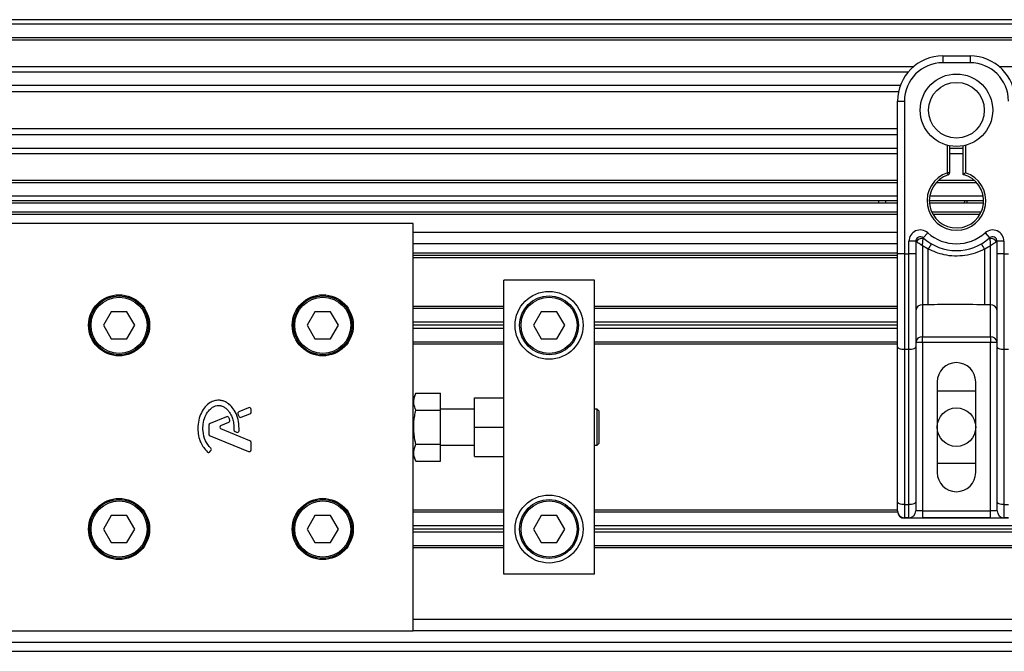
# Model space of a CAD drawing. Header units: millimetres. Extents: x 0 to 420, y 0 to 297.
# Tile 12 of 26: x 65.17 to 73.95, y 218.3 to 223.93. Entities that reach past the tile are written whole.
import ezdxf

# ---------------------------------------------------------------- set-up
doc = ezdxf.new("R2010")
doc.units = ezdxf.units.MM

msp = doc.modelspace()

# ---------------------------------------------------------------- linework, layer by layer
at = {"color": 7, "linetype": 'Continuous', "lineweight": 25}
for p, q in [((219.85121, 223.93303), (58.38322, 223.93303)), ((219.85121, 223.89267), (58.38322, 223.89267)), ((219.85121, 223.77156), (58.38322, 223.77156)), ((219.85121, 223.75098), (58.38322, 223.75098)), ((73.39974, 223.6101), (73.64194, 223.6101)), ((73.39974, 223.6101), (73.39974, 223.54955)), ((73.64194, 223.6101), (73.64194, 223.54955)), ((73.13738, 223.51321), (58.38322, 223.51321)), ((73.64194, 223.54955), (73.39974, 223.54955)), ((95.00283, 223.51321), (73.90431, 223.51321)), ((73.09091, 223.46637), (58.38322, 223.46637)), ((73.02087, 223.34573), (58.38322, 223.34573)), ((73.00507, 223.2912), (58.38322, 223.2912)), ((72.99607, 223.20643), (73.05662, 223.20643)), ((72.99607, 222.8502), (72.99607, 223.20643)), ((73.05662, 223.20643), (73.05662, 221.8446)), ((72.99607, 222.96019), (58.38322, 222.96019)), ((72.99607, 222.90565), (58.38322, 222.90565)), ((72.99607, 222.78501), (58.38322, 222.78501)), ((72.99607, 222.59384), (72.99607, 222.8502)), ((73.44011, 222.56801), (73.44011, 222.81277)), ((73.46029, 222.80825), (73.46029, 222.56801)), ((73.58139, 222.78501), (73.46029, 222.78501)), ((73.58139, 222.55286), (73.58139, 222.80825)), ((73.60158, 222.81277), (73.60158, 222.56801)), ((72.99607, 222.73818), (58.38322, 222.73818)), ((73.58139, 222.73818), (73.46029, 222.73818)), ((72.99607, 221.8446), (72.99607, 222.59384)), ((73.44632, 222.5488), (73.44011, 222.56801)), ((73.46029, 222.56801), (73.44011, 222.56801)), ((72.99607, 222.50041), (58.38322, 222.50041)), ((72.99607, 222.47982), (58.38322, 222.47982)), ((73.70137, 222.47982), (73.34031, 222.47982)), ((73.68058, 222.50041), (73.3611, 222.50041)), ((72.99607, 222.35872), (58.38322, 222.35872)), ((73.75966, 222.35872), (73.28203, 222.35872)), ((72.99607, 222.31835), (58.38322, 222.31835)), ((72.99607, 222.29817), (58.38322, 222.29817)), ((72.82738, 222.29817), (72.82738, 222.31835)), ((72.88793, 222.31835), (72.88793, 222.29817)), ((73.76304, 222.31835), (73.27864, 222.31835)), ((73.7622, 222.29817), (73.27948, 222.29817)), ((73.59351, 222.29817), (73.59435, 222.31835)), ((73.61453, 222.31835), (73.61375, 222.29817)), ((72.99607, 222.21743), (58.66216, 222.21743)), ((72.99607, 222.19725), (61.20891, 222.19725)), ((73.74102, 222.21743), (73.30067, 222.21743)), ((73.73059, 222.19725), (73.31109, 222.19725)), ((68.6768, 222.11652), (58.38322, 222.11652)), ((68.6768, 220.47509), (68.6768, 222.11652)), ((72.99607, 222.03578), (68.6768, 222.03578)), ((73.22482, 221.98739), (73.26518, 222.03252)), ((73.7765, 222.03252), (73.81687, 221.98739)), ((72.99607, 221.93487), (68.6768, 221.93487)), ((73.09699, 221.8446), (73.09699, 221.9573)), ((73.15754, 221.9573), (73.09699, 221.9573)), ((73.15754, 221.9573), (73.15754, 221.8446)), ((73.16334, 221.95308), (73.15754, 221.95308)), ((73.26837, 221.88728), (73.21809, 221.9178)), ((73.21809, 221.9178), (73.21809, 221.39094)), ((73.82359, 221.9178), (73.77332, 221.88728)), ((73.82359, 221.39094), (73.82359, 221.9178)), ((73.88414, 221.95308), (73.87834, 221.95308)), ((73.88414, 221.8446), (73.88414, 221.9573)), ((73.94469, 221.9573), (73.88414, 221.9573)), ((73.94469, 221.9573), (73.94469, 221.8446)), ((72.99607, 221.85009), (68.6768, 221.85009)), ((72.99607, 221.82991), (68.6768, 221.82991)), ((73.05662, 221.8446), (72.99607, 221.8446)), ((72.99607, 221.0172), (72.99607, 221.8446)), ((73.05662, 221.8446), (73.09699, 221.8446)), ((73.05662, 221.8446), (73.05662, 220.99161)), ((73.09699, 220.99161), (73.09699, 221.8446)), ((73.15754, 221.8446), (73.09699, 221.8446)), ((73.15754, 221.8446), (73.15754, 221.0172)), ((73.26837, 221.39094), (73.26837, 221.88728)), ((73.77332, 221.39094), (73.77332, 221.88728)), ((73.88414, 221.0172), (73.88414, 221.8446)), ((73.94469, 221.8446), (73.88414, 221.8446)), ((73.94469, 221.8446), (73.98506, 221.8446)), ((73.94469, 221.8446), (73.94469, 220.99161)), ((72.99607, 221.80973), (68.6768, 221.80973)), ((70.29148, 221.61193), (69.48414, 221.61193)), ((69.48414, 220.40527), (69.48414, 221.61193)), ((70.29148, 218.98807), (70.29148, 221.61193)), ((73.26837, 221.39094), (73.21809, 221.39094)), ((73.21809, 221.39094), (73.21809, 221.10515)), ((73.82359, 221.39094), (73.77332, 221.39094)), ((73.82359, 221.10515), (73.82359, 221.39094)), ((65.98303, 221.32936), (65.91311, 221.20826)), ((66.12286, 221.32936), (65.98303, 221.32936)), ((66.19278, 221.20826), (66.12286, 221.32936)), ((67.79954, 221.32936), (67.72963, 221.20826)), ((67.93938, 221.32936), (67.79954, 221.32936)), ((68.0093, 221.20826), (67.93938, 221.32936)), ((69.48414, 221.37578), (68.6768, 221.37578)), ((69.48414, 221.35762), (68.6768, 221.35762)), ((69.81789, 221.32936), (69.74798, 221.20826)), ((69.95773, 221.32936), (69.81789, 221.32936)), ((70.02765, 221.20826), (69.95773, 221.32936)), ((72.99607, 221.37578), (70.29148, 221.37578)), ((72.99607, 221.35762), (70.29148, 221.35762)), ((65.91311, 221.20826), (65.98303, 221.08716)), ((66.12286, 221.08716), (66.19278, 221.20826)), ((67.72963, 221.20826), (67.79954, 221.08716)), ((67.93938, 221.08716), (68.0093, 221.20826)), ((69.48414, 221.23652), (68.6768, 221.23652)), ((69.48414, 221.20826), (68.6768, 221.20826)), ((69.74798, 221.20826), (69.81789, 221.08716)), ((69.95773, 221.08716), (70.02765, 221.20826)), ((72.99607, 221.23652), (70.29148, 221.23652)), ((72.99607, 221.20826), (70.29148, 221.20826)), ((69.48414, 221.18), (68.6768, 221.18)), ((72.99607, 221.18), (70.29148, 221.18)), ((65.98303, 221.08716), (66.12286, 221.08716)), ((67.79954, 221.08716), (67.93938, 221.08716)), ((69.48414, 221.0589), (68.6768, 221.0589)), ((69.48414, 221.04074), (68.6768, 221.04074)), ((69.81789, 221.08716), (69.95773, 221.08716)), ((72.99607, 221.0589), (70.29148, 221.0589)), ((72.99607, 221.04074), (70.29148, 221.04074)), ((73.21809, 221.05555), (73.15754, 221.05555)), ((73.21809, 221.10515), (73.82359, 221.10515)), ((73.21809, 221.05555), (73.21809, 221.10515)), ((73.21809, 221.05555), (73.21809, 219.55321)), ((73.82359, 221.05555), (73.21809, 221.05555)), ((73.82359, 221.10515), (73.82359, 221.05555)), ((73.82359, 219.55321), (73.82359, 221.05555)), ((73.88414, 221.05555), (73.82359, 221.05555)), ((72.99607, 219.63479), (72.99607, 221.0172)), ((73.09699, 220.99161), (73.05662, 220.99161)), ((73.05662, 220.99161), (73.05662, 219.6092)), ((73.09699, 219.6092), (73.09699, 220.99161)), ((73.15754, 221.0172), (73.15754, 219.63479)), ((73.88414, 219.63479), (73.88414, 221.0172)), ((73.98506, 220.99161), (73.94469, 220.99161)), ((73.94469, 220.99161), (73.94469, 219.6092)), ((73.34928, 220.70367), (73.34928, 219.89633)), ((73.6924, 219.89633), (73.6924, 220.70367)), ((68.69933, 220.60298), (68.6768, 220.5523)), ((68.69933, 220.60298), (68.919, 220.60298)), ((68.919, 220.45149), (68.919, 220.60298)), ((73.34928, 220.62294), (73.6924, 220.62294)), ((69.22176, 220.3), (69.22176, 220.56239)), ((69.22176, 220.56239), (69.48414, 220.56239)), ((67.11335, 220.41679), (67.12161, 220.39757)), ((67.20735, 220.47292), (67.12208, 220.43811)), ((67.14255, 220.38899), (67.21956, 220.42043)), ((67.2296, 220.43538), (67.2296, 220.45797)), ((68.6768, 220.3), (68.6768, 220.47509)), ((68.69933, 220.45149), (68.919, 220.45149)), ((69.22176, 220.46147), (68.919, 220.46147)), ((68.919, 220.14851), (68.919, 220.45149)), ((70.3157, 220.46147), (70.29148, 220.46147)), ((70.33185, 220.44532), (70.3157, 220.46147)), ((70.3157, 220.13853), (70.3157, 220.46147)), ((70.33185, 220.44532), (70.33185, 220.15468)), ((67.01156, 220.39299), (66.86425, 220.33284)), ((66.9612, 220.31495), (67.03081, 220.34337)), ((69.48414, 220.3), (69.48414, 220.40527)), ((66.8542, 220.31789), (66.8542, 220.23816)), ((67.21956, 220.17957), (66.9612, 220.28505)), ((67.08693, 220.26054), (67.10055, 220.25484)), ((68.6768, 220.12492), (68.6768, 220.3)), ((69.22176, 220.3), (69.48414, 220.3)), ((69.22176, 220.03762), (69.22176, 220.3)), ((69.48414, 220.19474), (69.48414, 220.3)), ((66.86425, 220.22321), (67.20735, 220.08313)), ((67.2296, 220.09808), (67.2296, 220.16462)), ((68.69933, 220.14851), (68.919, 220.14851)), ((68.919, 219.99703), (68.919, 220.14851)), ((69.48414, 218.98807), (69.48414, 220.19474)), ((70.3157, 220.13853), (70.33185, 220.15468)), ((66.86342, 220.08047), (66.87212, 220.09089)), ((68.6768, 218.48349), (68.6768, 220.12492)), ((68.919, 220.13853), (69.22176, 220.13853)), ((70.29148, 220.13853), (70.3157, 220.13853)), ((68.6768, 220.04771), (68.69933, 219.99703)), ((68.69933, 219.99703), (68.919, 219.99703)), ((69.22176, 220.03762), (69.48414, 220.03762)), ((73.6924, 219.97707), (73.34928, 219.97707)), ((72.99607, 219.55321), (72.99607, 219.63479)), ((73.15754, 219.63479), (73.15754, 219.55321)), ((73.88414, 219.55321), (73.88414, 219.63479)), ((69.48414, 219.55927), (68.6768, 219.55927)), ((69.48414, 219.5411), (68.6768, 219.5411)), ((72.99607, 219.55927), (70.29148, 219.55927)), ((72.99729, 219.5411), (70.29148, 219.5411)), ((73.05662, 219.6092), (73.09699, 219.6092)), ((73.05662, 219.6092), (73.05662, 219.49266)), ((73.09699, 219.49266), (73.09699, 219.6092)), ((73.21809, 219.55321), (73.15754, 219.55321)), ((73.21809, 219.55321), (73.21809, 219.49266)), ((73.21809, 219.55321), (73.82359, 219.55321)), ((73.88414, 219.55321), (73.82359, 219.55321)), ((73.82359, 219.49266), (73.82359, 219.55321)), ((73.94469, 219.6092), (73.98506, 219.6092)), ((73.94469, 219.6092), (73.94469, 219.49266)), ((65.98303, 219.51285), (65.91311, 219.39174)), ((66.12286, 219.51285), (65.98303, 219.51285)), ((66.19278, 219.39174), (66.12286, 219.51285)), ((67.79954, 219.51285), (67.72963, 219.39174)), ((67.93938, 219.51285), (67.79954, 219.51285)), ((68.0093, 219.39174), (67.93938, 219.51285)), ((69.81789, 219.51285), (69.74798, 219.39174)), ((69.95773, 219.51285), (69.81789, 219.51285)), ((70.02765, 219.39174), (69.95773, 219.51285)), ((73.09699, 219.49266), (73.05662, 219.49266)), ((73.05697, 219.49266), (73.05697, 219.48757)), ((73.98471, 219.48757), (73.05697, 219.48757)), ((73.09699, 219.49266), (73.21809, 219.49266)), ((73.82359, 219.49266), (73.21809, 219.49266)), ((73.82359, 219.49266), (73.94469, 219.49266)), ((73.98506, 219.49266), (73.94469, 219.49266)), ((65.91311, 219.39174), (65.98303, 219.27064)), ((66.12286, 219.27064), (66.19278, 219.39174)), ((67.72963, 219.39174), (67.79954, 219.27064)), ((67.93938, 219.27064), (68.0093, 219.39174)), ((69.48414, 219.42), (68.6768, 219.42)), ((69.48414, 219.39174), (68.6768, 219.39174)), ((69.48414, 219.36349), (68.6768, 219.36349)), ((69.74798, 219.39174), (69.81789, 219.27064)), ((69.95773, 219.27064), (70.02765, 219.39174)), ((87.63513, 219.42), (70.29148, 219.42)), ((87.63247, 219.39174), (70.29148, 219.39174)), ((87.63513, 219.36349), (70.29148, 219.36349)), ((65.98303, 219.27064), (66.12286, 219.27064)), ((67.79954, 219.27064), (67.93938, 219.27064)), ((69.81789, 219.27064), (69.95773, 219.27064)), ((69.48414, 219.24239), (68.6768, 219.24239)), ((69.48414, 219.22422), (68.6768, 219.22422)), ((87.75921, 219.24239), (70.29148, 219.24239)), ((138.14841, 219.22422), (70.29148, 219.22422)), ((70.29148, 218.98807), (69.48414, 218.98807)), ((138.14841, 218.5844), (68.6768, 218.5844)), ((58.38322, 218.48349), (68.6768, 218.48349)), ((138.14841, 218.48349), (68.6768, 218.48349)), ((58.66216, 218.38257), (138.14841, 218.38257)), ((58.38322, 218.30184), (138.14841, 218.30184))]:
    msp.add_line(p, q, dxfattribs=at)
at = {"color": 7, "linetype": 'Continuous', "lineweight": 25, "flags": 128}
for points in [[(73.05662, 220.99161), (73.04481, 220.9921), (73.03345, 220.99356), (73.02298, 220.99592), (73.01381, 220.9991), (73.00627, 221.00298), (73.00068, 221.00741), (72.99723, 221.01221), (72.99607, 221.0172)], [(73.15754, 221.0172), (73.15637, 221.01221), (73.15293, 221.00741), (73.14733, 221.00298), (73.1398, 220.9991), (73.13063, 220.99592), (73.12016, 220.99356), (73.1088, 220.9921), (73.09699, 220.99161)], [(73.94469, 220.99161), (73.93288, 220.9921), (73.92152, 220.99356), (73.91105, 220.99592), (73.90188, 220.9991), (73.89435, 221.00298), (73.88875, 221.00741), (73.88531, 221.01221), (73.88414, 221.0172)], [(73.05662, 219.6092), (73.04481, 219.60969), (73.03345, 219.61115), (73.02298, 219.61351), (73.01381, 219.61669), (73.00627, 219.62057), (73.00068, 219.62499), (72.99723, 219.6298), (72.99607, 219.63479)], [(73.15754, 219.63479), (73.15637, 219.6298), (73.15293, 219.62499), (73.14733, 219.62057), (73.1398, 219.61669), (73.13063, 219.61351), (73.12016, 219.61115), (73.1088, 219.60969), (73.09699, 219.6092)], [(73.94469, 219.6092), (73.93288, 219.60969), (73.92152, 219.61115), (73.91105, 219.61351), (73.90188, 219.61669), (73.89435, 219.62057), (73.88875, 219.62499), (73.88531, 219.6298), (73.88414, 219.63479)]]:
    msp.add_lwpolyline(points, dxfattribs=at)
at = {"color": 7, "linetype": 'Continuous', "lineweight": 25}
for centre, radius in [((73.52084, 223.12569), 0.32317), ((73.52084, 223.12569), 0.24858), ((66.05295, 221.20826), 0.27248), ((66.05295, 221.20826), 0.26239), ((67.86946, 221.20826), 0.27248), ((67.86946, 221.20826), 0.26239), ((69.88781, 221.20826), 0.30275), ((69.88781, 221.20826), 0.26239), ((66.05295, 221.20826), 0.25028), ((67.86946, 221.20826), 0.25028), ((69.88781, 221.20826), 0.25028), ((73.52084, 220.3), 0.17156), ((66.05295, 219.39174), 0.27248), ((66.05295, 219.39174), 0.26239), ((66.05295, 219.39174), 0.25028), ((67.86946, 219.39174), 0.27248), ((67.86946, 219.39174), 0.26239), ((67.86946, 219.39174), 0.25028), ((69.88781, 219.39174), 0.30275), ((69.88781, 219.39174), 0.26239), ((69.88781, 219.39174), 0.25028)]:
    msp.add_circle(centre, radius, dxfattribs=at)
for centre, radius, start, end in [((73.39974, 223.20643), 0.40367, 90, 180), ((73.64194, 223.20643), 0.40367, 0, 90), ((73.39974, 223.20643), 0.34312, 90, 180), ((73.64194, 223.20643), 0.34312, 0, 90), ((73.52084, 222.31835), 0.26239, 107.920213, 72.079787), ((73.52084, 222.31835), 0.2422, 107.920213, 75.522488), ((73.44011, 222.56801), 0.02018, 287.920213, 0), ((73.19791, 221.9573), 0.10092, 48.189685, 180), ((73.19791, 221.9573), 0.04037, 48.189685, 180), ((73.19791, 221.9573), 0.04037, 48.190689, 179.99948), ((73.52084, 222.31835), 0.38349, 228.189685, 311.810315), ((73.84378, 221.9573), 0.10092, 0, 131.810315), ((73.84378, 221.9573), 0.04037, 0, 131.810315), ((73.84378, 221.9573), 0.04037, 0.00052, 131.809311), ((73.21046, 221.93), 0.05246, 75.207531, 153.906305), ((73.52084, 222.31835), 0.44404, 228.189685, 311.810315), ((73.51896, 221.75758), 0.28216, 141.327049, 152.635406), ((73.52273, 221.75758), 0.28216, 27.364594, 38.672951), ((73.83123, 221.93), 0.05246, 26.093695, 104.792469), ((73.21311, 221.33526), 0.0559, 84.888926, 173.756454), ((73.82857, 221.33526), 0.0559, 6.243546, 95.111074), ((73.21311, 221.04947), 0.0559, 84.888926, 173.756454), ((73.82857, 221.04947), 0.0559, 6.243546, 95.111074), ((73.52084, 220.70367), 0.17156, 0, 180), ((67.12819, 220.42316), 0.01615, 112.209257, 203.245837), ((67.21345, 220.45797), 0.01615, 0, 112.209257), ((67.21345, 220.43538), 0.01615, 292.209268, 0), ((66.87035, 220.31789), 0.01615, 112.209291, 180), ((67.01766, 220.37804), 0.01615, 22.378703, 112.209291), ((67.02471, 220.35832), 0.01615, 292.209261, 16.934979), ((67.13644, 220.40394), 0.01615, 203.245837, 292.209268), ((66.87035, 220.23816), 0.01615, 180, 247.790712), ((66.96731, 220.3), 0.01615, 112.209261, 247.790711), ((67.09317, 220.27543), 0.01615, 180.034995, 247.290493), ((67.10678, 220.26974), 0.01615, 247.290493, 356.671349), ((67.21345, 220.16462), 0.01615, 0, 67.790711), ((66.85102, 220.09081), 0.01615, 228.805903, 320.16689), ((66.85972, 220.10123), 0.01615, 320.16689, 48.977091), ((67.21345, 220.09808), 0.01615, 247.790712, 0), ((73.52084, 219.89633), 0.17156, 180, 0), ((73.05662, 219.55321), 0.06055, 180, 270), ((73.09699, 219.55321), 0.06055, 270, 0), ((73.94469, 219.55321), 0.06055, 180, 270)]:
    msp.add_arc(centre, radius, start, end, dxfattribs=at)
msp.add_ellipse((73.05698, 219.54812), major_axis=(0.04282, -0.04282), ratio=0.9999746, start_param=3.9270289, end_param=5.4977491, dxfattribs=at)
for points, knots in [([(73.58139, 222.55286), (73.58156, 222.55299), (73.58188, 222.55325), (73.58436, 222.55516), (73.58813, 222.55804), (73.59356, 222.56212), (73.5983, 222.56562), (73.60112, 222.56767), (73.60153, 222.56797), (73.60158, 222.56801)], [0, 0, 0, 0, 0.1619499, 0.3233619, 0.4972773, 0.7062892, 0.9573608, 0.9948044, 1, 1, 1, 1]), ([(73.16334, 221.95308), (73.1621, 221.95398), (73.15943, 221.95592), (73.15777, 221.95714), (73.15759, 221.95726), (73.15754, 221.9573)], [0, 0, 0, 0, 0.3727547, 0.8035537, 1, 1, 1, 1]), ([(73.21809, 221.9178), (73.218, 221.91785), (73.21785, 221.91794), (73.21762, 221.91809), (73.21736, 221.91825), (73.21697, 221.91849), (73.21637, 221.91885), (73.21546, 221.91942), (73.21405, 221.92028), (73.21189, 221.92162), (73.20852, 221.9237), (73.2031, 221.92706), (73.1931, 221.93332), (73.18334, 221.93958), (73.17188, 221.94714), (73.16699, 221.95054), (73.16334, 221.95308)], [0, 0, 0, 0, 0.0041906, 0.0068565, 0.010501, 0.0160828, 0.0246331, 0.0377369, 0.0578443, 0.0887963, 0.1368222, 0.212883, 0.3405739, 0.6117157, 0.7098737, 1, 1, 1, 1]), ([(73.21809, 221.9178), (73.21809, 221.9179), (73.21811, 221.91813), (73.21813, 221.91847), (73.21815, 221.9189), (73.21818, 221.91952), (73.21824, 221.92047), (73.21833, 221.92196), (73.21847, 221.92429), (73.2187, 221.92799), (73.21912, 221.93408), (73.22002, 221.94585), (73.22112, 221.95744), (73.22259, 221.97091), (73.22331, 221.97653), (73.22385, 221.98073)], [0, 0, 0, 0, 0.00426596, 0.00889009, 0.01380627, 0.02144646, 0.0333306, 0.05185022, 0.08082575, 0.12657636, 0.20045088, 0.32751798, 0.61268516, 0.71115998, 1, 1, 1, 1]), ([(73.22482, 221.98739), (73.2248, 221.98733), (73.22476, 221.98717), (73.22447, 221.98527), (73.22404, 221.98216), (73.22385, 221.98073)], [0, 0, 0, 0, 0.1978945, 0.6297578, 1, 1, 1, 1]), ([(73.81687, 221.98739), (73.8169, 221.98724), (73.81697, 221.98692), (73.81733, 221.98446), (73.81768, 221.98183), (73.81783, 221.98073)], [0, 0, 0, 0, 0.3358482, 0.722383, 1, 1, 1, 1]), ([(73.81783, 221.98073), (73.81837, 221.97653), (73.81909, 221.97091), (73.82056, 221.95744), (73.82166, 221.94585), (73.82257, 221.93408), (73.82298, 221.92799), (73.82322, 221.92429), (73.82336, 221.92196), (73.82344, 221.92047), (73.8235, 221.91952), (73.82353, 221.9189), (73.82356, 221.91847), (73.82358, 221.91813), (73.82359, 221.9179), (73.82359, 221.9178)], [0, 0, 0, 0, 0.28884, 0.3873148, 0.672482, 0.7995491, 0.8734236, 0.9191742, 0.9481498, 0.9666694, 0.9785535, 0.9861937, 0.9911099, 0.995734, 1, 1, 1, 1]), ([(73.87834, 221.95308), (73.87469, 221.95054), (73.8698, 221.94714), (73.85834, 221.93958), (73.84858, 221.93332), (73.83858, 221.92706), (73.83316, 221.9237), (73.82979, 221.92162), (73.82763, 221.92028), (73.82623, 221.91942), (73.82531, 221.91885), (73.82472, 221.91849), (73.82433, 221.91825), (73.82407, 221.91809), (73.82384, 221.91794), (73.82369, 221.91785), (73.82359, 221.9178)], [0, 0, 0, 0, 0.2901263, 0.3882843, 0.6594261, 0.787117, 0.8631778, 0.9112037, 0.9421557, 0.9622631, 0.9753669, 0.9839172, 0.989499, 0.9931435, 0.9958094, 1, 1, 1, 1]), ([(73.88414, 221.9573), (73.884, 221.9572), (73.88369, 221.95697), (73.88156, 221.95541), (73.87929, 221.95377), (73.87834, 221.95308)], [0, 0, 0, 0, 0.3336844, 0.7201517, 1, 1, 1, 1]), ([(73.77332, 221.88728), (73.74541, 221.87455), (73.68882, 221.84873), (73.59761, 221.82824), (73.5038, 221.82304), (73.39086, 221.83536), (73.31498, 221.86752), (73.26837, 221.88728)], [0, 0, 0, 0, 0.1753478, 0.3555794, 0.5310184, 0.7118811, 1, 1, 1, 1]), ([(73.77332, 221.39094), (73.679, 221.39277), (73.51067, 221.39603), (73.34237, 221.3925), (73.26837, 221.39094)], [0, 0, 0, 0, 0.56028269, 1, 1, 1, 1]), ([(68.69933, 220.45149), (68.69229, 220.47041), (68.67799, 220.50884), (68.68229, 220.56022), (68.69468, 220.5913), (68.69933, 220.60298)], [0, 0, 0, 0, 0.3772956, 0.7661558, 1, 1, 1, 1]), ([(67.1229, 220.2688), (67.12269, 220.29661), (67.1223, 220.34907), (67.09951, 220.42016), (67.06806, 220.4727), (67.03386, 220.50571), (67.00332, 220.52549), (66.97814, 220.53525), (66.95766, 220.53926), (66.93442, 220.54085), (66.90253, 220.53642), (66.86008, 220.51786), (66.81837, 220.48229), (66.78333, 220.4287), (66.7595, 220.36212), (66.7566, 220.31325), (66.75508, 220.28759)], [0, 0, 0, 0, 0.11735319, 0.22141323, 0.31240811, 0.3742876, 0.42130986, 0.46598312, 0.48783682, 0.50961399, 0.56460822, 0.62241534, 0.7039898, 0.79319256, 0.89144332, 1, 1, 1, 1]), ([(66.87032, 220.11342), (66.85253, 220.13445), (66.81557, 220.17816), (66.79966, 220.25676), (66.80137, 220.3298), (66.8165, 220.39193), (66.84609, 220.4436), (66.88035, 220.47505), (66.91245, 220.49028), (66.93545, 220.49443), (66.95283, 220.49325), (66.97136, 220.48901), (66.99313, 220.47884), (67.01625, 220.45974), (67.03492, 220.43642), (67.05212, 220.40921), (67.06608, 220.37431), (67.07554, 220.32909), (67.07649, 220.2945), (67.07702, 220.27542)], [0, 0, 0, 0, 0.1089846, 0.2264307, 0.3101322, 0.4019204, 0.479438, 0.5456937, 0.5848024, 0.6205782, 0.6379505, 0.654319, 0.6966016, 0.7328168, 0.7736417, 0.8159142, 0.8614551, 0.9236094, 1, 1, 1, 1]), ([(68.69933, 220.14851), (68.69674, 220.16082), (68.68688, 220.20778), (68.67808, 220.29221), (68.68497, 220.38174), (68.69582, 220.43447), (68.69933, 220.45149)], [0, 0, 0, 0, 0.1234547, 0.4713436, 0.829407, 1, 1, 1, 1]), ([(67.04016, 220.36302), (67.03888, 220.36701), (67.0366, 220.37415), (67.03382, 220.38111), (67.03259, 220.38418)], [0, 0, 0, 0, 0.5581387, 1, 1, 1, 1]), ([(66.75508, 220.28759), (66.75638, 220.26647), (66.75903, 220.22358), (66.78127, 220.14818), (66.81798, 220.10501), (66.84039, 220.07866)], [0, 0, 0, 0, 0.2744297, 0.557156, 1, 1, 1, 1]), ([(68.69933, 219.99703), (68.69229, 220.01595), (68.67799, 220.05437), (68.68229, 220.10575), (68.69468, 220.13684), (68.69933, 220.14851)], [0, 0, 0, 0, 0.3772956, 0.7661558, 1, 1, 1, 1])]:
    msp.add_open_spline(points, degree=3, knots=knots, dxfattribs=at)

doc.saveas('drawing.dxf')
